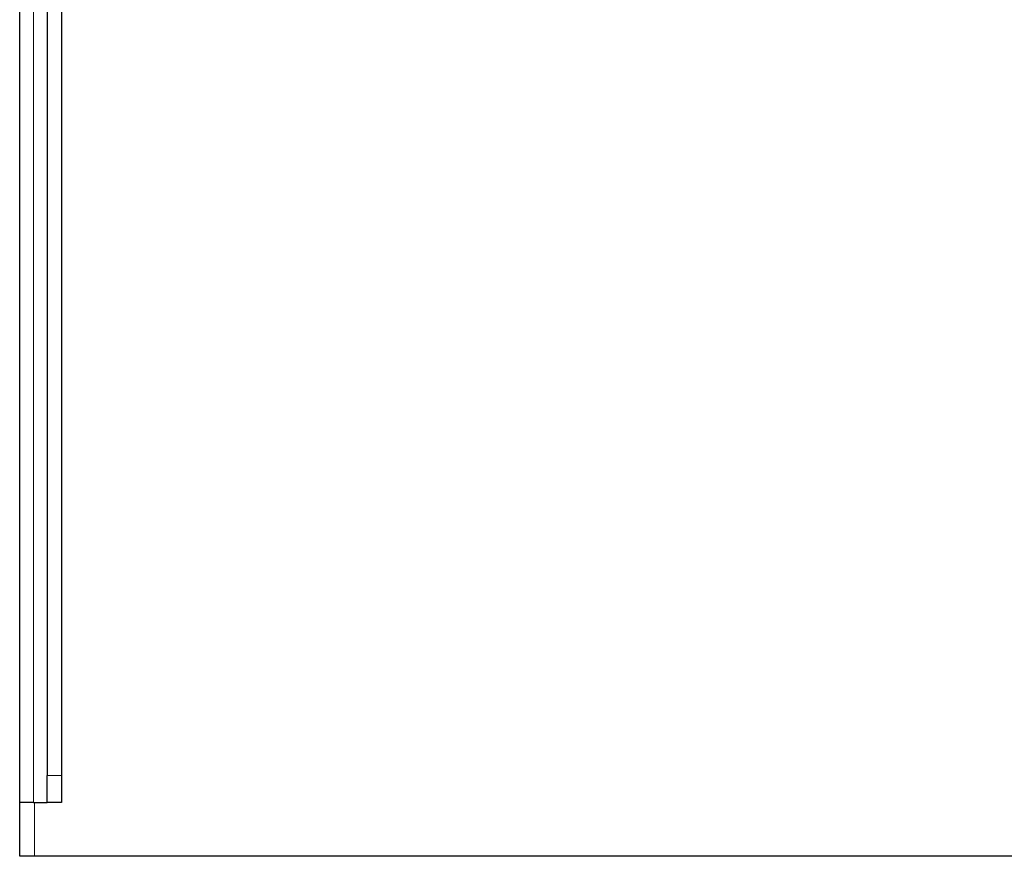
# Model space of a CAD drawing. Header units: millimetres. Extents: x 0 to 1118, y 0 to 864.
# Tile 29 of 117: x 244.53 to 251.79, y 451.51 to 457.69. Entities that reach past the tile are written whole.
import ezdxf

# ---------------------------------------------------------------- set-up
doc = ezdxf.new("R2010")
doc.units = ezdxf.units.MM

msp = doc.modelspace()

# ---------------------------------------------------------------- linework, layer by layer
at = {"color": 7, "linetype": 'Continuous', "lineweight": 18}
for p, q in [((244.6294, 461.0703), (244.6294, 451.9103)), ((244.7294, 452.1103), (244.8354, 452.1103)), ((244.6354, 451.5143), (244.6354, 451.9103))]:
    msp.add_line(p, q, dxfattribs=at)
at = {"color": 7, "linetype": 'Continuous', "lineweight": 25}
for p, q in [((244.7294, 461.0703), (244.7294, 452.1103)), ((244.8354, 461.0703), (244.8354, 452.1103)), ((244.5274, 451.5143), (244.5274, 460.3763)), ((244.7294, 451.9103), (244.7294, 452.1103)), ((244.8354, 452.1103), (244.8354, 451.9103)), ((244.6294, 451.9103), (244.5274, 451.9103)), ((244.6294, 451.9103), (244.7294, 451.9103)), ((244.8354, 451.9103), (244.7294, 451.9103)), ((263.4384, 451.5143), (244.5274, 451.5143))]:
    msp.add_line(p, q, dxfattribs=at)

doc.saveas('drawing.dxf')
